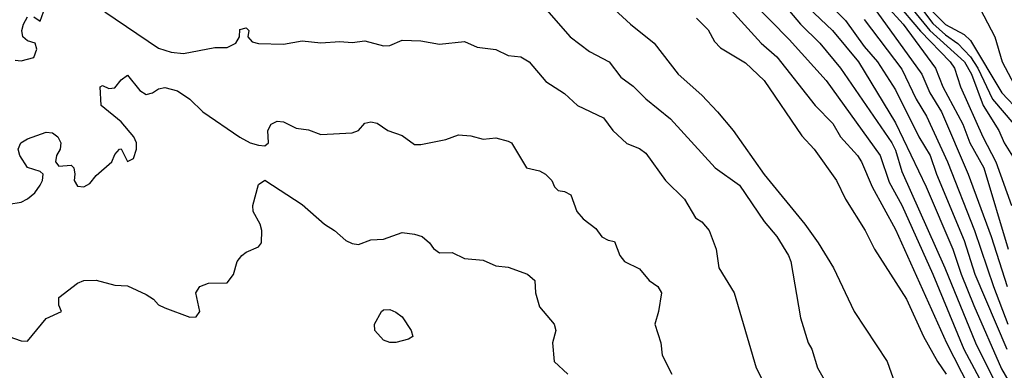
# Model space of a CAD drawing. Header units: metres. Extents: x -51132 to -49532, y -231222 to -229437.
# Tile 157 of 256: x -50193 to -50114, y -231008 to -230980. Entities that reach past the tile are written whole.
import ezdxf

# ---------------------------------------------------------------- set-up
doc = ezdxf.new("R2010")
doc.units = ezdxf.units.M
for name, color, linetype in [('CONTOUR_HALF', 8, 'Continuous'), ('CONTOUR_INDEX', 1, 'Continuous'), ('CONTOUR_INTER', 3, 'Continuous')]:
    doc.layers.add(name, color=color, linetype=linetype)

msp = doc.modelspace()

# ---------------------------------------------------------------- linework, layer by layer
at = {"layer": 'CONTOUR_HALF'}
for points, elevation in [([(-50124.08, -230976.145), (-50120.321, -230980.759), (-50117.558, -230983.259), (-50116.985, -230984.259), (-50116.049, -230986.759), (-50114.788, -230988.759), (-50114.364, -230989.759), (-50113.58, -230991.027)], 75.5), ([(-50136.08, -230976.892), (-50131.58, -230981.469), (-50128.635, -230984.759), (-50124.298, -230990.759), (-50123.58, -230992.893), (-50122.58, -230994.742), (-50120.08, -231000.261), (-50117.606, -231006.259), (-50115.746, -231009.759)], 79.5), ([(-50151.58, -230978.475), (-50149.123, -230981.259), (-50147.58, -230982.446), (-50145.996, -230983.259), (-50145.08, -230984.494), (-50144.08, -230985.206), (-50143.08, -230986.217), (-50141.08, -230987.827), (-50137.516, -230991.759), (-50135.58, -230993.14), (-50133.58, -230996.056), (-50132.58, -230997.238), (-50131.648, -230998.759), (-50131.465, -230999.259), (-50130.67, -231003.759), (-50130.08, -231005.751), (-50129.77, -231006.259), (-50129.31, -231007.759), (-50128.471, -231009.259)], 81.5), ([(-50130.08, -230978.927), (-50128.111, -230980.759), (-50126.035, -230983.259), (-50123.08, -230988.145), (-50120.618, -230993.259), (-50118.475, -230998.259), (-50117.827, -231000.259), (-50116.814, -231002.759), (-50114.58, -231007.837), (-50112.91, -231010.759)], 78.5), ([(-50123.82, -230978.759), (-50122.47, -230980.259), (-50119.885, -230983.759), (-50119.272, -230985.259), (-50117.696, -230988.259), (-50117.121, -230989.759), (-50115.994, -230991.759), (-50114.061, -230998.259)], 76.5), ([(-50120.08, -230979.274), (-50119.08, -230980.268), (-50117.58, -230981.068), (-50117.08, -230981.56), (-50114.55, -230985.759), (-50113.08, -230987.292)], 74.5), ([(-50139.018, -230979.759), (-50138.08, -230980.7), (-50137.58, -230981.64), (-50137.08, -230982.15), (-50135.08, -230983.35), (-50133.587, -230984.759), (-50130.58, -230989.192), (-50129.579, -230990.259), (-50127.791, -230992.759), (-50127.08, -230994.259), (-50125.496, -230996.759), (-50124.744, -230998.259), (-50122.2, -231002.259), (-50120.834, -231005.259), (-50119.715, -231007.259), (-50119.006, -231008.259)], 80.5), ([(-50125.58, -230979.868), (-50122.58, -230983.849), (-50121.432, -230986.259), (-50120.58, -230987.622), (-50118.9, -230991.259), (-50116.739, -230996.759), (-50115.237, -231001.259), (-50114.08, -231004.259)], 77.5), ([(-50194.08, -230994.672), (-50193.08, -230994.491), (-50192.58, -230994.224), (-50191.996, -230993.759), (-50191.58, -230993.131), (-50191.375, -230992.759), (-50191.333, -230992.259), (-50191.58, -230992.052), (-50192.58, -230991.725), (-50193.184, -230990.759), (-50193.316, -230990.259), (-50193.109, -230989.759), (-50192.58, -230989.429), (-50191.08, -230988.889), (-50190.58, -230988.95), (-50190.139, -230989.259), (-50189.91, -230989.759), (-50189.974, -230990.259), (-50190.266, -230990.759), (-50190.351, -230991.259), (-50190.08, -230991.63), (-50189.08, -230991.53), (-50188.881, -230991.759), (-50188.788, -230992.259), (-50188.855, -230992.759), (-50188.58, -230993.217), (-50188.08, -230993.276), (-50187.58, -230993.014), (-50187.08, -230992.372), (-50185.83, -230991.259), (-50185.58, -230990.678), (-50185.209, -230990.259), (-50185.08, -230990.225), (-50184.58, -230991.236), (-50184.08, -230990.994), (-50183.864, -230990.259), (-50183.863, -230989.759), (-50184.065, -230989.259), (-50185.08, -230988.065), (-50186.671, -230986.759), (-50186.75, -230985.259), (-50186.58, -230985.151), (-50186.08, -230985.4), (-50185.58, -230985.356), (-50185.08, -230984.699), (-50184.58, -230984.327), (-50183.58, -230985.565), (-50183.08, -230985.874), (-50182.58, -230985.753), (-50182.08, -230985.42), (-50181.58, -230985.32), (-50180.58, -230985.595), (-50179.583, -230986.259), (-50178.554, -230987.259), (-50175.58, -230989.303), (-50174.742, -230989.759), (-50174.08, -230989.935), (-50173.58, -230989.979), (-50173.27, -230989.759), (-50173.325, -230988.759), (-50173.066, -230988.259), (-50172.58, -230988.018), (-50172.08, -230988.075), (-50171.08, -230988.565), (-50170.08, -230988.707), (-50169.08, -230989.072), (-50166.58, -230988.947), (-50166.08, -230988.759), (-50165.58, -230988.165), (-50165.08, -230988.074), (-50164.58, -230988.185), (-50163.736, -230988.759), (-50162.58, -230989.169), (-50161.58, -230989.874), (-50161.08, -230989.888), (-50159.08, -230989.493), (-50158.08, -230989.102), (-50157.08, -230989.186), (-50156.08, -230989.443), (-50155.08, -230989.345), (-50154.08, -230989.604), (-50153.811, -230989.759), (-50152.622, -230991.759), (-50151.58, -230992.002), (-50151.089, -230992.259), (-50150.591, -230992.759), (-50150.387, -230993.259), (-50150.08, -230993.568), (-50149.58, -230993.637), (-50149.08, -230993.908), (-50148.58, -230995.256), (-50148.08, -230995.825), (-50147.08, -230996.606), (-50146.58, -230997.262), (-50146.08, -230997.545), (-50145.58, -230997.647), (-50145.15, -230998.759), (-50144.765, -230999.259), (-50143.58, -230999.834), (-50142.806, -231000.759), (-50142.119, -231001.259), (-50141.825, -231001.759), (-50142.046, -231003.259), (-50142.345, -231004.259), (-50141.859, -231005.759), (-50141.761, -231006.759), (-50140.993, -231008.259)], 82.5), ([(-50164.233, -231003.259), (-50164.08, -231003.129), (-50163.58, -231003.101), (-50163.08, -231003.294), (-50162.58, -231003.68), (-50161.848, -231004.759), (-50161.733, -231005.259), (-50162.08, -231005.479), (-50163.08, -231005.723), (-50163.58, -231005.742), (-50164.08, -231005.554), (-50164.778, -231004.759), (-50164.796, -231004.259), (-50164.233, -231003.259)], 83.5)]:
    msp.add_lwpolyline(points, dxfattribs=dict(at, elevation=elevation))
at = {"layer": 'CONTOUR_INDEX'}
for points, elevation in [([(-50122.58, -230976.892), (-50120.08, -230980.208), (-50119.08, -230981.113), (-50118.08, -230981.805), (-50117.08, -230982.873), (-50116.48, -230983.759), (-50115.32, -230986.259), (-50113.608, -230988.259)], 75), ([(-50138.08, -230977.08), (-50133.822, -230981.759), (-50132.58, -230982.863), (-50129.497, -230986.759), (-50128.08, -230988.203), (-50127.488, -230989.259), (-50126.107, -230990.759), (-50125.792, -230991.259), (-50124.94, -230993.259), (-50123.08, -230996.698), (-50118.994, -231005.759), (-50117.192, -231009.259)], 80)]:
    msp.add_lwpolyline(points, dxfattribs=dict(at, elevation=elevation))
at = {"layer": 'CONTOUR_INTER'}
for points, elevation in [([(-50130.08, -230976.901), (-50127.08, -230979.959), (-50125.58, -230982.035), (-50124.505, -230983.259), (-50123.08, -230985.511), (-50121.202, -230989.259), (-50120.305, -230990.759), (-50119.795, -230992.259), (-50117.58, -230997.574), (-50116.73, -231000.259), (-50114.17, -231006.259)], 78), ([(-50132.58, -230977.975), (-50130.682, -230980.259), (-50129.138, -230981.759), (-50127.466, -230983.759), (-50123.37, -230989.759), (-50123.08, -230990.328), (-50122.58, -230992.036), (-50119.117, -230999.759), (-50116.656, -231005.759), (-50114.425, -231010.259)], 79), ([(-50123.08, -230978.452), (-50121.08, -230980.823), (-50118.686, -230983.259), (-50118.35, -230983.759), (-50117.862, -230985.259), (-50116.089, -230989.259), (-50115.034, -230991.259), (-50113.781, -230994.759)], 76), ([(-50116.58, -230978.462), (-50115.11, -230981.259), (-50114.528, -230983.259), (-50113.58, -230985.092)], 74), ([(-50192.08, -230979.67), (-50191.58, -230980.013), (-50191.297, -230979.259)], 82), ([(-50186.378, -230979.259), (-50182.08, -230982.167), (-50181.08, -230982.504), (-50180.08, -230982.594), (-50177.58, -230982.11), (-50176.58, -230982.112), (-50175.911, -230981.759), (-50175.6, -230981.259), (-50175.58, -230980.672), (-50175.08, -230980.545), (-50174.859, -230980.759), (-50174.927, -230981.259), (-50174.58, -230981.653), (-50174.08, -230981.807), (-50172.08, -230981.863), (-50170.58, -230981.597), (-50169.08, -230981.736), (-50167.58, -230981.627), (-50166.58, -230981.714), (-50165.58, -230981.593), (-50164.08, -230981.983), (-50163.58, -230981.945), (-50162.58, -230981.526), (-50161.08, -230981.58), (-50159.58, -230981.858), (-50157.58, -230981.646), (-50156.58, -230982.099), (-50155.08, -230982.285), (-50154.08, -230982.76), (-50153.08, -230982.876), (-50152.403, -230983.259), (-50151.08, -230984.834), (-50149.58, -230985.797), (-50148.528, -230986.759), (-50146.448, -230987.759), (-50145.708, -230988.759), (-50144.58, -230989.805), (-50143.58, -230990.215), (-50143.08, -230990.585), (-50141.496, -230992.759), (-50139.977, -230994.259), (-50139.085, -230995.759), (-50138.58, -230996.069), (-50138.009, -230996.759), (-50137.446, -230998.259), (-50137.224, -230999.759), (-50135.998, -231001.759), (-50134.232, -231007.759), (-50133.73, -231008.759)], 82), ([(-50145.58, -230979.068), (-50144.304, -230980.259), (-50142.407, -230981.759), (-50140.472, -230984.259), (-50138.58, -230985.945), (-50137.332, -230987.259), (-50136.08, -230988.759), (-50133.58, -230992.284), (-50130.325, -230996.259), (-50129.268, -230997.759), (-50128.039, -230999.759), (-50126.382, -231003.259), (-50123.747, -231007.259), (-50122.673, -231010.259)], 81), ([(-50124.576, -230979.259), (-50120.97, -230984.259), (-50120.323, -230985.759), (-50119.388, -230987.259), (-50117.248, -230992.259), (-50115.421, -230997.259), (-50114.144, -231001.259)], 77), ([(-50193.58, -230983.139), (-50193.08, -230983.183), (-50192.08, -230982.915), (-50191.846, -230982.259), (-50191.976, -230981.759), (-50192.58, -230981.582), (-50192.95, -230981.259), (-50193.042, -230980.759), (-50192.912, -230980.259), (-50192.58, -230979.655)], 82), ([(-50194.08, -231005.253), (-50193.08, -231005.612), (-50192.58, -231005.615), (-50191.08, -231003.818), (-50189.871, -231003.259), (-50190.08, -231002.756), (-50190.08, -231002.133), (-50188.58, -231000.974), (-50188.08, -231000.78), (-50187.08, -231000.744), (-50185.58, -231001.149), (-50184.58, -231001.197), (-50183.08, -231001.88), (-50182.487, -231002.259), (-50182.08, -231002.729), (-50181.58, -231002.961), (-50179.58, -231003.702), (-50179.08, -231003.665), (-50178.791, -231003.259), (-50179.093, -231001.759), (-50178.794, -231001.259), (-50178.08, -231000.974), (-50176.58, -231000.961), (-50176.08, -231000.292), (-50175.805, -230999.259), (-50175.41, -230998.759), (-50175.08, -230998.492), (-50174.08, -230998.064), (-50173.837, -230997.759), (-50173.828, -230996.759), (-50173.955, -230996.259), (-50174.519, -230995.259), (-50174.526, -230994.759), (-50174.08, -230993.085), (-50173.58, -230992.727), (-50170.58, -230994.693), (-50168.795, -230996.259), (-50167.988, -230996.759), (-50167.08, -230997.578), (-50166.58, -230997.799), (-50166.08, -230997.89), (-50165.08, -230997.52), (-50164.08, -230997.457), (-50162.58, -230996.929), (-50161.58, -230997.064), (-50160.971, -230997.259), (-50160.388, -230997.759), (-50160.08, -230998.207), (-50159.58, -230998.559), (-50158.58, -230998.522), (-50157.58, -230999.008), (-50156.08, -230999.133), (-50155.08, -230999.593), (-50154.08, -230999.705), (-50152.543, -231000.259), (-50151.957, -231000.759), (-50151.901, -231001.759), (-50151.58, -231002.884), (-50150.407, -231004.259), (-50150.276, -231004.759), (-50150.534, -231005.759), (-50150.396, -231007.259), (-50149.302, -231008.259)], 83)]:
    msp.add_lwpolyline(points, dxfattribs=dict(at, elevation=elevation))

doc.saveas('drawing.dxf')
